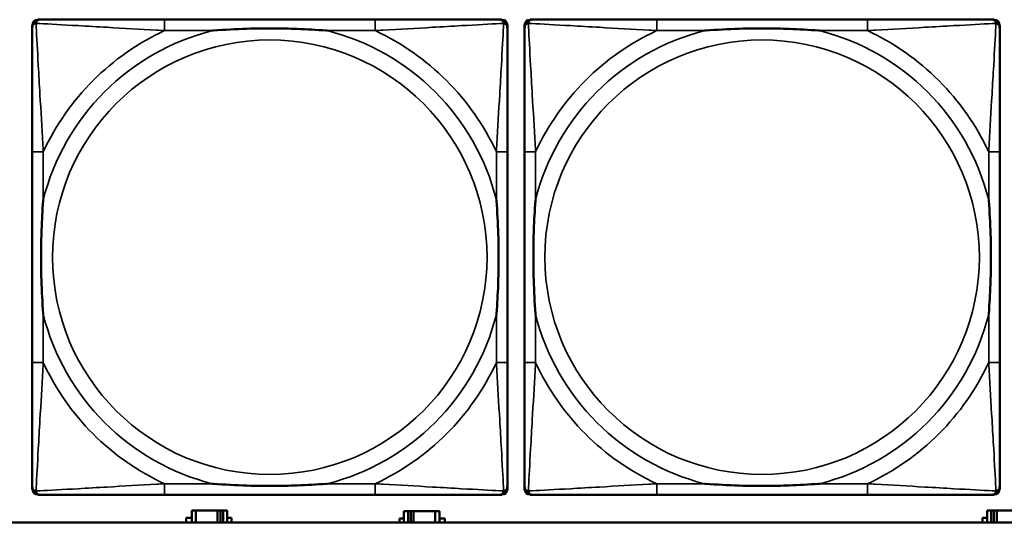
# Model space of a CAD drawing. Header units: inches. Extents: x 1.4 to 53.9, y 1.3 to 58.
# Tile 176 of 227: x 33.6 to 35.1, y 45.2 to 45.9. Entities that reach past the tile are written whole.
import ezdxf

# ---------------------------------------------------------------- set-up
doc = ezdxf.new("R2010")
doc.units = ezdxf.units.IN
doc.header["$MEASUREMENT"] = 0
doc.layers.add('Visible (ANSI)', color=7, linetype='Continuous', lineweight=50)
doc.layers.add('Visible Narrow (ANSI)', color=7, linetype='Continuous', lineweight=35)

msp = doc.modelspace()

# ---------------------------------------------------------------- linework, layer by layer
at = {"layer": 'Visible (ANSI)'}
for p, q in [((33.668, 45.2292), (33.668, 45.8985)), ((33.6759, 45.9064), (33.6798, 45.9064)), ((34.1625, 45.9064), (33.8586, 45.9064)), ((34.3412, 45.9064), (34.3452, 45.9064)), ((34.3531, 45.8985), (34.3531, 45.8946)), ((34.378, 45.2292), (34.378, 45.8985)), ((34.3859, 45.9064), (34.3898, 45.9064)), ((34.8725, 45.9064), (34.5686, 45.9064)), ((35.0512, 45.9064), (35.0552, 45.9064)), ((35.0631, 45.8985), (35.0631, 45.8946)), ((33.668, 45.7158), (33.668, 45.4119)), ((34.3531, 45.4119), (34.3531, 45.7158)), ((34.378, 45.7158), (34.378, 45.4119)), ((35.0631, 45.4119), (35.0631, 45.7158)), ((34.3531, 45.2331), (34.3531, 45.2292)), ((35.0631, 45.2331), (35.0631, 45.2292)), ((34.3452, 45.2213), (33.6759, 45.2213)), ((33.8586, 45.2213), (34.1625, 45.2213)), ((35.0552, 45.2213), (34.3859, 45.2213)), ((34.5686, 45.2213), (34.8725, 45.2213)), ((33.8899, 45.1814), (33.8899, 45.1879)), ((33.8899, 45.1879), (33.898, 45.1879)), ((33.9038, 45.1984), (33.898, 45.1984)), ((33.898, 45.1984), (33.898, 45.1814)), ((33.9038, 45.1984), (33.9351, 45.1984)), ((33.9038, 45.1814), (33.9038, 45.1984)), ((33.9351, 45.1814), (33.9351, 45.1984)), ((33.9351, 45.1984), (33.9392, 45.1984)), ((33.9392, 45.1984), (33.9392, 45.1814)), ((33.9392, 45.1984), (33.9431, 45.1984)), ((33.949, 45.1984), (33.9431, 45.1984)), ((33.9431, 45.1984), (33.9431, 45.1814)), ((33.949, 45.1814), (33.949, 45.1984)), ((33.949, 45.1879), (33.9554, 45.1879)), ((33.9554, 45.1879), (33.9554, 45.1814)), ((34.1975, 45.1814), (34.1975, 45.1869)), ((34.1975, 45.1869), (34.204, 45.1869)), ((34.2098, 45.1974), (34.204, 45.1974)), ((34.204, 45.1974), (34.204, 45.1814)), ((34.2098, 45.1974), (34.2138, 45.1974)), ((34.2098, 45.1814), (34.2098, 45.1974)), ((34.2138, 45.1814), (34.2138, 45.1974)), ((34.2138, 45.1974), (34.2178, 45.1974)), ((34.2178, 45.1974), (34.2178, 45.1814)), ((34.2178, 45.1974), (34.2491, 45.1974)), ((34.2491, 45.1974), (34.2491, 45.1814)), ((34.255, 45.1974), (34.2491, 45.1974)), ((34.255, 45.1814), (34.255, 45.1974)), ((34.255, 45.1869), (34.2631, 45.1869)), ((34.2631, 45.1869), (34.2631, 45.1814)), ((35.0385, 45.1814), (35.0385, 45.1879)), ((35.0385, 45.1879), (35.045, 45.1879)), ((35.0508, 45.1984), (35.045, 45.1984)), ((35.045, 45.1984), (35.045, 45.1814)), ((35.0508, 45.1984), (35.0548, 45.1984)), ((35.0508, 45.1814), (35.0508, 45.1984)), ((35.0548, 45.1814), (35.0548, 45.1984)), ((35.0548, 45.1984), (35.0588, 45.1984)), ((35.0588, 45.1984), (35.0588, 45.1814)), ((35.0588, 45.1984), (35.0901, 45.1984)), ((36.5227, 45.1814), (19.4287, 45.1814))]:
    msp.add_line(p, q, dxfattribs=at)
for centre, radius, start, end in [((33.6759, 45.8985), 0.00787, 90, 180), ((33.6798, 45.8946), 0.0118, 90, 180), ((34.3412, 45.8946), 0.0118, 0, 90), ((34.3452, 45.8985), 0.00787, 0, 90), ((34.3859, 45.8985), 0.00787, 90, 180), ((34.3898, 45.8946), 0.0118, 90, 180), ((35.0512, 45.8946), 0.0118, 0, 90), ((35.0552, 45.8985), 0.00787, 0, 90), ((33.6798, 45.2331), 0.0118, 180, 270), ((33.6759, 45.2292), 0.00787, 180, 270), ((34.3412, 45.2331), 0.0118, 270, 360), ((34.3452, 45.2292), 0.00787, 270, 0), ((34.3898, 45.2331), 0.0118, 180, 270), ((34.3859, 45.2292), 0.00787, 180, 270), ((35.0512, 45.2331), 0.0118, 270, 360), ((35.0552, 45.2292), 0.00787, 270, 0)]:
    msp.add_arc(centre, radius, start, end, dxfattribs=at)
for points, knots in [([(33.668, 45.8946), (33.668, 45.8797), (33.668, 45.8381), (33.668, 45.7974), (33.668, 45.7709), (33.668, 45.743), (33.668, 45.7158)], [-0.5252205, -0.5252205, -0.5252205, -0.5252205, -0.20743, -0.20743, -0.20743, 0, 0, 0, 0]), ([(33.8586, 45.9064), (33.855, 45.9064), (33.8514, 45.9064), (33.8478, 45.9064), (33.8146, 45.9064), (33.7809, 45.9064), (33.75, 45.9064), (33.7231, 45.9064), (33.6976, 45.9064), (33.6841, 45.9064), (33.6825, 45.9064), (33.6811, 45.9064), (33.6798, 45.9064)], [0, 0, 0, 0, 0.0272471, 0.0272471, 0.0272471, 0.2790553, 0.2790553, 0.2790553, 0.4988354, 0.4988354, 0.4988354, 0.5252205, 0.5252205, 0.5252205, 0.5252205]), ([(34.3412, 45.9064), (34.3264, 45.9064), (34.2848, 45.9064), (34.2441, 45.9064), (34.2176, 45.9064), (34.1897, 45.9064), (34.1625, 45.9064)], [-0.5252205, -0.5252205, -0.5252205, -0.5252205, -0.20743, -0.20743, -0.20743, 0, 0, 0, 0]), ([(34.3531, 45.7158), (34.3531, 45.7194), (34.3531, 45.723), (34.3531, 45.7266), (34.3531, 45.7598), (34.3531, 45.7935), (34.3531, 45.8243), (34.3531, 45.8513), (34.3531, 45.8768), (34.3531, 45.8903), (34.3531, 45.8919), (34.3531, 45.8933), (34.3531, 45.8946)], [0, 0, 0, 0, 0.0272471, 0.0272471, 0.0272471, 0.2790553, 0.2790553, 0.2790553, 0.4988354, 0.4988354, 0.4988354, 0.5252205, 0.5252205, 0.5252205, 0.5252205]), ([(34.378, 45.8946), (34.378, 45.8797), (34.378, 45.8381), (34.378, 45.7974), (34.378, 45.7709), (34.378, 45.743), (34.378, 45.7158)], [-0.5252205, -0.5252205, -0.5252205, -0.5252205, -0.20743, -0.20743, -0.20743, 0, 0, 0, 0]), ([(34.5686, 45.9064), (34.565, 45.9064), (34.5614, 45.9064), (34.5578, 45.9064), (34.5246, 45.9064), (34.4909, 45.9064), (34.46, 45.9064), (34.4331, 45.9064), (34.4076, 45.9064), (34.3941, 45.9064), (34.3925, 45.9064), (34.3911, 45.9064), (34.3898, 45.9064)], [0, 0, 0, 0, 0.0272471, 0.0272471, 0.0272471, 0.2790553, 0.2790553, 0.2790553, 0.4988354, 0.4988354, 0.4988354, 0.5252205, 0.5252205, 0.5252205, 0.5252205]), ([(35.0512, 45.9064), (35.0364, 45.9064), (34.9948, 45.9064), (34.9541, 45.9064), (34.9276, 45.9064), (34.8997, 45.9064), (34.8725, 45.9064)], [-0.5252205, -0.5252205, -0.5252205, -0.5252205, -0.20743, -0.20743, -0.20743, 0, 0, 0, 0]), ([(35.0631, 45.7158), (35.0631, 45.7194), (35.0631, 45.723), (35.0631, 45.7266), (35.0631, 45.7598), (35.0631, 45.7935), (35.0631, 45.8243), (35.0631, 45.8513), (35.0631, 45.8768), (35.0631, 45.8903), (35.0631, 45.8919), (35.0631, 45.8933), (35.0631, 45.8946)], [0, 0, 0, 0, 0.0272471, 0.0272471, 0.0272471, 0.2790553, 0.2790553, 0.2790553, 0.4988354, 0.4988354, 0.4988354, 0.5252205, 0.5252205, 0.5252205, 0.5252205]), ([(33.9278, 45.8906), (33.9282, 45.8906), (33.9287, 45.8907), (33.9452, 45.8919), (33.9612, 45.8928), (33.9842, 45.8935), (33.9909, 45.8936), (34.0001, 45.8937), (34.0025, 45.8938), (34.0066, 45.8938), (34.0082, 45.8938), (34.0114, 45.8938), (34.0129, 45.8938), (34.0164, 45.8938), (34.0185, 45.8938), (34.0247, 45.8937), (34.0288, 45.8936), (34.0385, 45.8934), (34.0441, 45.8933), (34.0639, 45.8926), (34.0779, 45.8918), (34.0924, 45.8907), (34.0929, 45.8906), (34.0933, 45.8906)], [-0.416114, -0.416114, -0.416114, -0.416114, -0.4127691, -0.4127691, -0.2896446, -0.2896446, -0.2388934, -0.2388934, -0.2201881, -0.2201881, -0.2080204, -0.2080204, -0.196499, -0.196499, -0.1809939, -0.1809939, -0.149741, -0.149741, -0.1073162, -0.1073162, 0, 0, 0.0033356, 0.0033356, 0.0033356, 0.0033356]), ([(34.6378, 45.8906), (34.6382, 45.8906), (34.6387, 45.8907), (34.6552, 45.8919), (34.6712, 45.8928), (34.6942, 45.8935), (34.7009, 45.8936), (34.7101, 45.8937), (34.7125, 45.8938), (34.7166, 45.8938), (34.7182, 45.8938), (34.7214, 45.8938), (34.7229, 45.8938), (34.7264, 45.8938), (34.7285, 45.8938), (34.7347, 45.8937), (34.7388, 45.8936), (34.7485, 45.8934), (34.7541, 45.8933), (34.7739, 45.8926), (34.7879, 45.8918), (34.8024, 45.8907), (34.8029, 45.8906), (34.8033, 45.8906)], [-0.416114, -0.416114, -0.416114, -0.416114, -0.4127691, -0.4127691, -0.2896446, -0.2896446, -0.2388934, -0.2388934, -0.2201881, -0.2201881, -0.2080204, -0.2080204, -0.196499, -0.196499, -0.1809939, -0.1809939, -0.149741, -0.149741, -0.1073162, -0.1073162, 0, 0, 0.0033356, 0.0033356, 0.0033356, 0.0033356]), ([(33.6838, 45.4811), (33.6837, 45.4815), (33.6837, 45.482), (33.6825, 45.4985), (33.6816, 45.5145), (33.6809, 45.5375), (33.6808, 45.5442), (33.6806, 45.5534), (33.6806, 45.5558), (33.6806, 45.5599), (33.6806, 45.5615), (33.6806, 45.5647), (33.6806, 45.5662), (33.6806, 45.5697), (33.6806, 45.5718), (33.6807, 45.578), (33.6807, 45.5821), (33.6809, 45.5918), (33.6811, 45.5974), (33.6818, 45.6172), (33.6826, 45.6312), (33.6837, 45.6457), (33.6837, 45.6462), (33.6838, 45.6466)], [-0.416114, -0.416114, -0.416114, -0.416114, -0.4127691, -0.4127691, -0.2896446, -0.2896446, -0.2388934, -0.2388934, -0.2201881, -0.2201881, -0.2080204, -0.2080204, -0.196499, -0.196499, -0.1809939, -0.1809939, -0.149741, -0.149741, -0.1073162, -0.1073162, 0, 0, 0.0033356, 0.0033356, 0.0033356, 0.0033356]), ([(34.3373, 45.6466), (34.3373, 45.6462), (34.3374, 45.6457), (34.3386, 45.6292), (34.3395, 45.6132), (34.3402, 45.5902), (34.3403, 45.5835), (34.3404, 45.5743), (34.3405, 45.5719), (34.3405, 45.5678), (34.3405, 45.5662), (34.3405, 45.563), (34.3405, 45.5615), (34.3405, 45.5579), (34.3405, 45.5559), (34.3404, 45.5497), (34.3403, 45.5456), (34.3401, 45.5359), (34.34, 45.5303), (34.3393, 45.5105), (34.3385, 45.4965), (34.3374, 45.482), (34.3373, 45.4815), (34.3373, 45.4811)], [-0.416114, -0.416114, -0.416114, -0.416114, -0.4127691, -0.4127691, -0.2896446, -0.2896446, -0.2388934, -0.2388934, -0.2201881, -0.2201881, -0.2080204, -0.2080204, -0.196499, -0.196499, -0.1809939, -0.1809939, -0.149741, -0.149741, -0.1073162, -0.1073162, 0, 0, 0.0033356, 0.0033356, 0.0033356, 0.0033356]), ([(34.3938, 45.4811), (34.3937, 45.4815), (34.3937, 45.482), (34.3925, 45.4985), (34.3916, 45.5145), (34.3909, 45.5375), (34.3908, 45.5442), (34.3906, 45.5534), (34.3906, 45.5558), (34.3906, 45.5599), (34.3906, 45.5615), (34.3906, 45.5647), (34.3906, 45.5662), (34.3906, 45.5697), (34.3906, 45.5718), (34.3907, 45.578), (34.3907, 45.5821), (34.3909, 45.5918), (34.3911, 45.5974), (34.3918, 45.6172), (34.3926, 45.6312), (34.3937, 45.6457), (34.3937, 45.6462), (34.3938, 45.6466)], [-0.416114, -0.416114, -0.416114, -0.416114, -0.4127691, -0.4127691, -0.2896446, -0.2896446, -0.2388934, -0.2388934, -0.2201881, -0.2201881, -0.2080204, -0.2080204, -0.196499, -0.196499, -0.1809939, -0.1809939, -0.149741, -0.149741, -0.1073162, -0.1073162, 0, 0, 0.0033356, 0.0033356, 0.0033356, 0.0033356]), ([(35.0473, 45.6466), (35.0473, 45.6462), (35.0474, 45.6457), (35.0486, 45.6292), (35.0495, 45.6132), (35.0502, 45.5902), (35.0503, 45.5835), (35.0504, 45.5743), (35.0505, 45.5719), (35.0505, 45.5678), (35.0505, 45.5662), (35.0505, 45.563), (35.0505, 45.5615), (35.0505, 45.5579), (35.0505, 45.5559), (35.0504, 45.5497), (35.0503, 45.5456), (35.0501, 45.5359), (35.05, 45.5303), (35.0493, 45.5105), (35.0485, 45.4965), (35.0474, 45.482), (35.0473, 45.4815), (35.0473, 45.4811)], [-0.416114, -0.416114, -0.416114, -0.416114, -0.4127691, -0.4127691, -0.2896446, -0.2896446, -0.2388934, -0.2388934, -0.2201881, -0.2201881, -0.2080204, -0.2080204, -0.196499, -0.196499, -0.1809939, -0.1809939, -0.149741, -0.149741, -0.1073162, -0.1073162, 0, 0, 0.0033356, 0.0033356, 0.0033356, 0.0033356]), ([(33.668, 45.4119), (33.668, 45.3847), (33.668, 45.3568), (33.668, 45.3303), (33.668, 45.2896), (33.668, 45.248), (33.668, 45.2331)], [3.9382945, 3.9382945, 3.9382945, 3.9382945, 4.1457245, 4.1457245, 4.1457245, 4.463515, 4.463515, 4.463515, 4.463515]), ([(34.3531, 45.2331), (34.3531, 45.248), (34.3531, 45.2896), (34.3531, 45.3303), (34.3531, 45.3568), (34.3531, 45.3847), (34.3531, 45.4119)], [-0.5252205, -0.5252205, -0.5252205, -0.5252205, -0.20743, -0.20743, -0.20743, 0, 0, 0, 0]), ([(34.378, 45.4119), (34.378, 45.3847), (34.378, 45.3568), (34.378, 45.3303), (34.378, 45.2896), (34.378, 45.248), (34.378, 45.2331)], [3.9382945, 3.9382945, 3.9382945, 3.9382945, 4.1457245, 4.1457245, 4.1457245, 4.463515, 4.463515, 4.463515, 4.463515]), ([(35.0631, 45.2331), (35.0631, 45.248), (35.0631, 45.2896), (35.0631, 45.3303), (35.0631, 45.3568), (35.0631, 45.3847), (35.0631, 45.4119)], [-0.5252205, -0.5252205, -0.5252205, -0.5252205, -0.20743, -0.20743, -0.20743, 0, 0, 0, 0]), ([(34.0933, 45.2371), (34.0929, 45.237), (34.0924, 45.237), (34.0779, 45.2359), (34.0639, 45.2351), (34.0441, 45.2344), (34.0385, 45.2343), (34.0288, 45.234), (34.0247, 45.234), (34.0185, 45.2339), (34.0164, 45.2339), (34.0129, 45.2339), (34.0114, 45.2339), (34.0082, 45.2339), (34.0066, 45.2339), (34.0025, 45.2339), (34.0001, 45.234), (33.9909, 45.2341), (33.9842, 45.2342), (33.9612, 45.2349), (33.9452, 45.2358), (33.9287, 45.237), (33.9282, 45.237), (33.9278, 45.2371)], [-0.4149464, -0.4149464, -0.4149464, -0.4149464, -0.41162, -0.41162, -0.3046026, -0.3046026, -0.2622958, -0.2622958, -0.23113, -0.23113, -0.215668, -0.215668, -0.2041787, -0.2041787, -0.1920448, -0.1920448, -0.1733916, -0.1733916, -0.1227817, -0.1227817, 0, 0, 0.0033356, 0.0033356, 0.0033356, 0.0033356]), ([(34.8033, 45.2371), (34.8029, 45.237), (34.8024, 45.237), (34.7879, 45.2359), (34.7739, 45.2351), (34.7541, 45.2344), (34.7485, 45.2343), (34.7388, 45.234), (34.7347, 45.234), (34.7285, 45.2339), (34.7264, 45.2339), (34.7229, 45.2339), (34.7214, 45.2339), (34.7182, 45.2339), (34.7166, 45.2339), (34.7125, 45.2339), (34.7101, 45.234), (34.7009, 45.2341), (34.6942, 45.2342), (34.6712, 45.2349), (34.6552, 45.2358), (34.6387, 45.237), (34.6382, 45.237), (34.6378, 45.2371)], [-0.4149464, -0.4149464, -0.4149464, -0.4149464, -0.41162, -0.41162, -0.3046026, -0.3046026, -0.2622958, -0.2622958, -0.23113, -0.23113, -0.215668, -0.215668, -0.2041787, -0.2041787, -0.1920448, -0.1920448, -0.1733916, -0.1733916, -0.1227817, -0.1227817, 0, 0, 0.0033356, 0.0033356, 0.0033356, 0.0033356]), ([(33.6798, 45.2213), (33.6947, 45.2213), (33.7363, 45.2213), (33.777, 45.2213), (33.8035, 45.2213), (33.8314, 45.2213), (33.8586, 45.2213)], [-0.5252205, -0.5252205, -0.5252205, -0.5252205, -0.20743, -0.20743, -0.20743, 0, 0, 0, 0]), ([(34.1625, 45.2213), (34.1897, 45.2213), (34.2176, 45.2213), (34.2441, 45.2213), (34.2848, 45.2213), (34.3264, 45.2213), (34.3412, 45.2213)], [3.9382945, 3.9382945, 3.9382945, 3.9382945, 4.1457245, 4.1457245, 4.1457245, 4.463515, 4.463515, 4.463515, 4.463515]), ([(34.3898, 45.2213), (34.4047, 45.2213), (34.4463, 45.2213), (34.487, 45.2213), (34.5135, 45.2213), (34.5414, 45.2213), (34.5686, 45.2213)], [-0.5252205, -0.5252205, -0.5252205, -0.5252205, -0.20743, -0.20743, -0.20743, 0, 0, 0, 0]), ([(34.8725, 45.2213), (34.8997, 45.2213), (34.9276, 45.2213), (34.9541, 45.2213), (34.9948, 45.2213), (35.0364, 45.2213), (35.0512, 45.2213)], [3.9382945, 3.9382945, 3.9382945, 3.9382945, 4.1457245, 4.1457245, 4.1457245, 4.463515, 4.463515, 4.463515, 4.463515])]:
    msp.add_open_spline(points, degree=3, knots=knots, dxfattribs=at)
at = {"layer": 'Visible Narrow (ANSI)'}
for p, q in [((33.8586, 45.9064), (33.8586, 45.8906)), ((34.1625, 45.9064), (34.1625, 45.8906)), ((34.5686, 45.9064), (34.5686, 45.8906)), ((34.8725, 45.9064), (34.8725, 45.8906)), ((33.8586, 45.8906), (33.9278, 45.8906)), ((34.0933, 45.8906), (34.1625, 45.8906)), ((34.5686, 45.8906), (34.6378, 45.8906)), ((34.8033, 45.8906), (34.8725, 45.8906)), ((33.6838, 45.7158), (33.668, 45.7158)), ((33.6838, 45.6466), (33.6838, 45.7158)), ((34.3531, 45.7158), (34.3373, 45.7158)), ((34.3373, 45.7158), (34.3373, 45.6466)), ((34.3938, 45.7158), (34.378, 45.7158)), ((34.3938, 45.6466), (34.3938, 45.7158)), ((35.0631, 45.7158), (35.0473, 45.7158)), ((35.0473, 45.7158), (35.0473, 45.6466)), ((33.6838, 45.4119), (33.6838, 45.4811)), ((34.3373, 45.4811), (34.3373, 45.4119)), ((34.3938, 45.4119), (34.3938, 45.4811)), ((35.0473, 45.4811), (35.0473, 45.4119)), ((33.6838, 45.4119), (33.668, 45.4119)), ((34.3531, 45.4119), (34.3373, 45.4119)), ((34.3938, 45.4119), (34.378, 45.4119)), ((35.0631, 45.4119), (35.0473, 45.4119)), ((33.8586, 45.2371), (33.8586, 45.2213)), ((33.9278, 45.2371), (33.8586, 45.2371)), ((34.1625, 45.2371), (34.0933, 45.2371)), ((34.1625, 45.2371), (34.1625, 45.2213)), ((34.5686, 45.2371), (34.5686, 45.2213)), ((34.6378, 45.2371), (34.5686, 45.2371)), ((34.8725, 45.2371), (34.8033, 45.2371)), ((34.8725, 45.2371), (34.8725, 45.2213))]:
    msp.add_line(p, q, dxfattribs=at)
for centre in [(34.0105, 45.5638), (34.7205, 45.5638)]:
    msp.add_circle(centre, 0.3133, dxfattribs=at)
for centre, radius, start, end in [((34.0105, 45.5638), 0.3371, 104.2103, 165.7897), ((34.0105, 45.5638), 0.3604, 114.9407, 155.0593), ((34.0105, 45.5638), 0.3371, 14.2103, 75.7897), ((34.0105, 45.5638), 0.3604, 24.9407, 65.0593), ((34.7205, 45.5638), 0.3371, 104.2103, 165.7897), ((34.7205, 45.5638), 0.3604, 114.9407, 155.0593), ((34.7205, 45.5638), 0.3371, 14.2103, 75.7897), ((34.7205, 45.5638), 0.3604, 24.9407, 65.0593), ((34.0105, 45.5638), 0.3371, 194.2103, 255.7897), ((34.0105, 45.5638), 0.3371, 284.2103, 345.7897), ((34.7205, 45.5638), 0.3371, 194.2103, 255.7897), ((34.7205, 45.5638), 0.3371, 284.2103, 345.7897), ((34.0105, 45.5638), 0.3604, 204.9407, 245.0593), ((34.0105, 45.5638), 0.3604, 294.9407, 335.0593), ((34.7205, 45.5638), 0.3604, 204.9407, 245.0593), ((34.7205, 45.5638), 0.3604, 294.9407, 335.0593)]:
    msp.add_arc(centre, radius, start, end, dxfattribs=at)
for points, knots in [([(33.668, 45.8946), (33.668, 45.8952), (33.6681, 45.8957), (33.6683, 45.8967), (33.6685, 45.8971), (33.6688, 45.8978), (33.669, 45.898), (33.6692, 45.8984), (33.6694, 45.8986), (33.6697, 45.899), (33.6699, 45.8992), (33.6706, 45.8998), (33.6711, 45.9002), (33.6722, 45.9007), (33.6727, 45.9009), (33.6733, 45.9011)], [-0.02627331, -0.02627331, -0.02627331, -0.02627331, -0.02158775, -0.02158775, -0.01736415, -0.01736415, -0.0147244, -0.0147244, -0.01307456, -0.01307456, -0.00977487, -0.00977487, -0.00449537, -0.00449537, 0.00012419, 0.00012419, 0.00012419, 0.00012419]), ([(33.6733, 45.9011), (33.6735, 45.9017), (33.6737, 45.9022), (33.6742, 45.9033), (33.6746, 45.9037), (33.6752, 45.9045), (33.6754, 45.9047), (33.6758, 45.905), (33.676, 45.9051), (33.6764, 45.9054), (33.6766, 45.9056), (33.6772, 45.9059), (33.6777, 45.906), (33.6787, 45.9063), (33.6792, 45.9064), (33.6798, 45.9064)], [-0.00012419, -0.00012419, -0.00012419, -0.00012419, 0.00449537, 0.00449537, 0.00977487, 0.00977487, 0.01307456, 0.01307456, 0.0147244, 0.0147244, 0.01736415, 0.01736415, 0.02158775, 0.02158775, 0.02627331, 0.02627331, 0.02627331, 0.02627331]), ([(33.6838, 45.7158), (33.6836, 45.7196), (33.6834, 45.7233), (33.6818, 45.7507), (33.6804, 45.7749), (33.6782, 45.8127), (33.6774, 45.8268), (33.6754, 45.862), (33.6743, 45.8821), (33.6735, 45.8976), (33.6734, 45.8994), (33.6733, 45.9011)], [0, 0, 0, 0, 0.0278591, 0.0278591, 0.201273, 0.201273, 0.3066357, 0.3066357, 0.475216, 0.475216, 0.5007189, 0.5007189, 0.5007189, 0.5007189]), ([(33.6733, 45.9011), (33.675, 45.901), (33.6768, 45.9009), (33.6923, 45.9001), (33.7124, 45.899), (33.7476, 45.897), (33.7617, 45.8962), (33.7995, 45.894), (33.8237, 45.8925), (33.8511, 45.891), (33.8548, 45.8908), (33.8586, 45.8906)], [-0.5007189, -0.5007189, -0.5007189, -0.5007189, -0.475216, -0.475216, -0.3066357, -0.3066357, -0.201273, -0.201273, -0.0278591, -0.0278591, 0, 0, 0, 0]), ([(34.1625, 45.8906), (34.1663, 45.8908), (34.17, 45.891), (34.1974, 45.8925), (34.2216, 45.894), (34.2594, 45.8962), (34.2735, 45.897), (34.3087, 45.899), (34.3288, 45.9001), (34.3442, 45.9009), (34.3461, 45.901), (34.3478, 45.9011)], [0, 0, 0, 0, 0.0278591, 0.0278591, 0.201273, 0.201273, 0.3066357, 0.3066357, 0.475216, 0.475216, 0.5007189, 0.5007189, 0.5007189, 0.5007189]), ([(34.3478, 45.9011), (34.3477, 45.8994), (34.3476, 45.8976), (34.3468, 45.8821), (34.3457, 45.862), (34.3437, 45.8268), (34.3429, 45.8127), (34.3407, 45.7749), (34.3392, 45.7507), (34.3377, 45.7233), (34.3375, 45.7196), (34.3373, 45.7158)], [-0.5007189, -0.5007189, -0.5007189, -0.5007189, -0.475216, -0.475216, -0.3066357, -0.3066357, -0.201273, -0.201273, -0.0278591, -0.0278591, 0, 0, 0, 0]), ([(34.3412, 45.9064), (34.3419, 45.9064), (34.3424, 45.9063), (34.3434, 45.906), (34.3438, 45.9059), (34.3445, 45.9056), (34.3447, 45.9054), (34.3451, 45.9051), (34.3453, 45.905), (34.3457, 45.9047), (34.3459, 45.9045), (34.3465, 45.9037), (34.3469, 45.9033), (34.3474, 45.9022), (34.3476, 45.9017), (34.3478, 45.9011)], [-0.02627331, -0.02627331, -0.02627331, -0.02627331, -0.02158775, -0.02158775, -0.01736415, -0.01736415, -0.0147244, -0.0147244, -0.01307456, -0.01307456, -0.00977487, -0.00977487, -0.00449537, -0.00449537, 0.00012419, 0.00012419, 0.00012419, 0.00012419]), ([(34.3478, 45.9011), (34.3484, 45.9009), (34.3489, 45.9007), (34.3499, 45.9002), (34.3504, 45.8998), (34.3512, 45.8992), (34.3514, 45.899), (34.3517, 45.8986), (34.3518, 45.8984), (34.3521, 45.898), (34.3522, 45.8978), (34.3526, 45.8971), (34.3527, 45.8967), (34.353, 45.8957), (34.3531, 45.8952), (34.3531, 45.8946)], [-0.00012419, -0.00012419, -0.00012419, -0.00012419, 0.00449537, 0.00449537, 0.00977487, 0.00977487, 0.01307456, 0.01307456, 0.0147244, 0.0147244, 0.01736415, 0.01736415, 0.02158775, 0.02158775, 0.02627331, 0.02627331, 0.02627331, 0.02627331]), ([(34.378, 45.8946), (34.378, 45.8952), (34.3781, 45.8957), (34.3783, 45.8967), (34.3785, 45.8971), (34.3788, 45.8978), (34.379, 45.898), (34.3792, 45.8984), (34.3794, 45.8986), (34.3797, 45.899), (34.3799, 45.8992), (34.3806, 45.8998), (34.3811, 45.9002), (34.3822, 45.9007), (34.3827, 45.9009), (34.3833, 45.9011)], [-0.02627331, -0.02627331, -0.02627331, -0.02627331, -0.02158775, -0.02158775, -0.01736415, -0.01736415, -0.0147244, -0.0147244, -0.01307456, -0.01307456, -0.00977487, -0.00977487, -0.00449537, -0.00449537, 0.00012419, 0.00012419, 0.00012419, 0.00012419]), ([(34.3833, 45.9011), (34.3835, 45.9017), (34.3837, 45.9022), (34.3842, 45.9033), (34.3846, 45.9037), (34.3852, 45.9045), (34.3854, 45.9047), (34.3858, 45.905), (34.386, 45.9051), (34.3864, 45.9054), (34.3866, 45.9056), (34.3872, 45.9059), (34.3877, 45.906), (34.3887, 45.9063), (34.3892, 45.9064), (34.3898, 45.9064)], [-0.00012419, -0.00012419, -0.00012419, -0.00012419, 0.00449537, 0.00449537, 0.00977487, 0.00977487, 0.01307456, 0.01307456, 0.0147244, 0.0147244, 0.01736415, 0.01736415, 0.02158775, 0.02158775, 0.02627331, 0.02627331, 0.02627331, 0.02627331]), ([(34.3938, 45.7158), (34.3936, 45.7196), (34.3934, 45.7233), (34.3918, 45.7507), (34.3904, 45.7749), (34.3882, 45.8127), (34.3874, 45.8268), (34.3854, 45.862), (34.3843, 45.8821), (34.3835, 45.8976), (34.3834, 45.8994), (34.3833, 45.9011)], [0, 0, 0, 0, 0.0278591, 0.0278591, 0.201273, 0.201273, 0.3066357, 0.3066357, 0.475216, 0.475216, 0.5007189, 0.5007189, 0.5007189, 0.5007189]), ([(34.3833, 45.9011), (34.385, 45.901), (34.3868, 45.9009), (34.4023, 45.9001), (34.4224, 45.899), (34.4576, 45.897), (34.4717, 45.8962), (34.5095, 45.894), (34.5337, 45.8925), (34.5611, 45.891), (34.5648, 45.8908), (34.5686, 45.8906)], [-0.5007189, -0.5007189, -0.5007189, -0.5007189, -0.475216, -0.475216, -0.3066357, -0.3066357, -0.201273, -0.201273, -0.0278591, -0.0278591, 0, 0, 0, 0]), ([(34.8725, 45.8906), (34.8763, 45.8908), (34.88, 45.891), (34.9074, 45.8925), (34.9316, 45.894), (34.9694, 45.8962), (34.9835, 45.897), (35.0187, 45.899), (35.0388, 45.9001), (35.0542, 45.9009), (35.0561, 45.901), (35.0578, 45.9011)], [0, 0, 0, 0, 0.0278591, 0.0278591, 0.201273, 0.201273, 0.3066357, 0.3066357, 0.475216, 0.475216, 0.5007189, 0.5007189, 0.5007189, 0.5007189]), ([(35.0578, 45.9011), (35.0577, 45.8994), (35.0576, 45.8976), (35.0568, 45.8821), (35.0557, 45.862), (35.0537, 45.8268), (35.0529, 45.8127), (35.0507, 45.7749), (35.0492, 45.7507), (35.0477, 45.7233), (35.0475, 45.7196), (35.0473, 45.7158)], [-0.5007189, -0.5007189, -0.5007189, -0.5007189, -0.475216, -0.475216, -0.3066357, -0.3066357, -0.201273, -0.201273, -0.0278591, -0.0278591, 0, 0, 0, 0]), ([(35.0512, 45.9064), (35.0519, 45.9064), (35.0524, 45.9063), (35.0534, 45.906), (35.0538, 45.9059), (35.0545, 45.9056), (35.0547, 45.9054), (35.0551, 45.9051), (35.0553, 45.905), (35.0557, 45.9047), (35.0559, 45.9045), (35.0565, 45.9037), (35.0569, 45.9033), (35.0574, 45.9022), (35.0576, 45.9017), (35.0578, 45.9011)], [-0.02627331, -0.02627331, -0.02627331, -0.02627331, -0.02158775, -0.02158775, -0.01736415, -0.01736415, -0.0147244, -0.0147244, -0.01307456, -0.01307456, -0.00977487, -0.00977487, -0.00449537, -0.00449537, 0.00012419, 0.00012419, 0.00012419, 0.00012419]), ([(35.0578, 45.9011), (35.0584, 45.9009), (35.0589, 45.9007), (35.0599, 45.9002), (35.0604, 45.8998), (35.0612, 45.8992), (35.0614, 45.899), (35.0617, 45.8986), (35.0618, 45.8984), (35.0621, 45.898), (35.0622, 45.8978), (35.0626, 45.8971), (35.0627, 45.8967), (35.063, 45.8957), (35.0631, 45.8952), (35.0631, 45.8946)], [-0.00012419, -0.00012419, -0.00012419, -0.00012419, 0.00449537, 0.00449537, 0.00977487, 0.00977487, 0.01307456, 0.01307456, 0.0147244, 0.0147244, 0.01736415, 0.01736415, 0.02158775, 0.02158775, 0.02627331, 0.02627331, 0.02627331, 0.02627331]), ([(33.6733, 45.2266), (33.6734, 45.2283), (33.6735, 45.2301), (33.6743, 45.2456), (33.6754, 45.2657), (33.6774, 45.3009), (33.6782, 45.315), (33.6804, 45.3528), (33.6818, 45.377), (33.6834, 45.4044), (33.6836, 45.4081), (33.6838, 45.4119)], [-4.4390134, -4.4390134, -4.4390134, -4.4390134, -4.4135105, -4.4135105, -4.2449302, -4.2449302, -4.1395675, -4.1395675, -3.9661536, -3.9661536, -3.9382945, -3.9382945, -3.9382945, -3.9382945]), ([(34.3373, 45.4119), (34.3375, 45.4081), (34.3377, 45.4044), (34.3392, 45.377), (34.3407, 45.3528), (34.3429, 45.315), (34.3437, 45.3009), (34.3457, 45.2657), (34.3468, 45.2456), (34.3476, 45.2301), (34.3477, 45.2283), (34.3478, 45.2266)], [0, 0, 0, 0, 0.0278591, 0.0278591, 0.201273, 0.201273, 0.3066357, 0.3066357, 0.475216, 0.475216, 0.5007189, 0.5007189, 0.5007189, 0.5007189]), ([(34.3833, 45.2266), (34.3834, 45.2283), (34.3835, 45.2301), (34.3843, 45.2456), (34.3854, 45.2657), (34.3874, 45.3009), (34.3882, 45.315), (34.3904, 45.3528), (34.3918, 45.377), (34.3934, 45.4044), (34.3936, 45.4081), (34.3938, 45.4119)], [-4.4390134, -4.4390134, -4.4390134, -4.4390134, -4.4135105, -4.4135105, -4.2449302, -4.2449302, -4.1395675, -4.1395675, -3.9661536, -3.9661536, -3.9382945, -3.9382945, -3.9382945, -3.9382945]), ([(35.0473, 45.4119), (35.0475, 45.4081), (35.0477, 45.4044), (35.0492, 45.377), (35.0507, 45.3528), (35.0529, 45.315), (35.0537, 45.3009), (35.0557, 45.2657), (35.0568, 45.2456), (35.0576, 45.2301), (35.0577, 45.2283), (35.0578, 45.2266)], [0, 0, 0, 0, 0.0278591, 0.0278591, 0.201273, 0.201273, 0.3066357, 0.3066357, 0.475216, 0.475216, 0.5007189, 0.5007189, 0.5007189, 0.5007189]), ([(33.6733, 45.2266), (33.6727, 45.2268), (33.6722, 45.227), (33.6711, 45.2275), (33.6706, 45.2279), (33.6699, 45.2285), (33.6697, 45.2287), (33.6694, 45.2291), (33.6692, 45.2293), (33.669, 45.2297), (33.6688, 45.2299), (33.6685, 45.2306), (33.6683, 45.231), (33.6681, 45.232), (33.668, 45.2325), (33.668, 45.2331)], [-0.00012419, -0.00012419, -0.00012419, -0.00012419, 0.00449537, 0.00449537, 0.00977487, 0.00977487, 0.01307456, 0.01307456, 0.0147244, 0.0147244, 0.01736415, 0.01736415, 0.02158775, 0.02158775, 0.02627331, 0.02627331, 0.02627331, 0.02627331]), ([(33.8586, 45.2371), (33.8548, 45.2369), (33.8511, 45.2367), (33.8237, 45.2351), (33.7995, 45.2337), (33.7617, 45.2315), (33.7476, 45.2307), (33.7124, 45.2287), (33.6923, 45.2276), (33.6768, 45.2268), (33.675, 45.2267), (33.6733, 45.2266)], [0, 0, 0, 0, 0.0278591, 0.0278591, 0.201273, 0.201273, 0.3066357, 0.3066357, 0.475216, 0.475216, 0.5007189, 0.5007189, 0.5007189, 0.5007189]), ([(34.3478, 45.2266), (34.3461, 45.2267), (34.3442, 45.2268), (34.3288, 45.2276), (34.3087, 45.2287), (34.2735, 45.2307), (34.2594, 45.2315), (34.2216, 45.2337), (34.1974, 45.2351), (34.17, 45.2367), (34.1663, 45.2369), (34.1625, 45.2371)], [-4.4390134, -4.4390134, -4.4390134, -4.4390134, -4.4135105, -4.4135105, -4.2449302, -4.2449302, -4.1395675, -4.1395675, -3.9661536, -3.9661536, -3.9382945, -3.9382945, -3.9382945, -3.9382945]), ([(34.3531, 45.2331), (34.3531, 45.2325), (34.353, 45.232), (34.3527, 45.231), (34.3526, 45.2306), (34.3522, 45.2299), (34.3521, 45.2297), (34.3518, 45.2293), (34.3517, 45.2291), (34.3514, 45.2287), (34.3512, 45.2285), (34.3504, 45.2279), (34.3499, 45.2275), (34.3489, 45.227), (34.3484, 45.2268), (34.3478, 45.2266)], [-0.02627331, -0.02627331, -0.02627331, -0.02627331, -0.02158775, -0.02158775, -0.01736415, -0.01736415, -0.0147244, -0.0147244, -0.01307456, -0.01307456, -0.00977487, -0.00977487, -0.00449537, -0.00449537, 0.00012419, 0.00012419, 0.00012419, 0.00012419]), ([(34.3833, 45.2266), (34.3827, 45.2268), (34.3822, 45.227), (34.3811, 45.2275), (34.3806, 45.2279), (34.3799, 45.2285), (34.3797, 45.2287), (34.3794, 45.2291), (34.3792, 45.2293), (34.379, 45.2297), (34.3788, 45.2299), (34.3785, 45.2306), (34.3783, 45.231), (34.3781, 45.232), (34.378, 45.2325), (34.378, 45.2331)], [-0.00012419, -0.00012419, -0.00012419, -0.00012419, 0.00449537, 0.00449537, 0.00977487, 0.00977487, 0.01307456, 0.01307456, 0.0147244, 0.0147244, 0.01736415, 0.01736415, 0.02158775, 0.02158775, 0.02627331, 0.02627331, 0.02627331, 0.02627331]), ([(34.5686, 45.2371), (34.5648, 45.2369), (34.5611, 45.2367), (34.5337, 45.2351), (34.5095, 45.2337), (34.4717, 45.2315), (34.4576, 45.2307), (34.4224, 45.2287), (34.4023, 45.2276), (34.3868, 45.2268), (34.385, 45.2267), (34.3833, 45.2266)], [0, 0, 0, 0, 0.0278591, 0.0278591, 0.201273, 0.201273, 0.3066357, 0.3066357, 0.475216, 0.475216, 0.5007189, 0.5007189, 0.5007189, 0.5007189]), ([(35.0578, 45.2266), (35.0561, 45.2267), (35.0542, 45.2268), (35.0388, 45.2276), (35.0187, 45.2287), (34.9835, 45.2307), (34.9694, 45.2315), (34.9316, 45.2337), (34.9074, 45.2351), (34.88, 45.2367), (34.8763, 45.2369), (34.8725, 45.2371)], [-4.4390134, -4.4390134, -4.4390134, -4.4390134, -4.4135105, -4.4135105, -4.2449302, -4.2449302, -4.1395675, -4.1395675, -3.9661536, -3.9661536, -3.9382945, -3.9382945, -3.9382945, -3.9382945]), ([(35.0631, 45.2331), (35.0631, 45.2325), (35.063, 45.232), (35.0627, 45.231), (35.0626, 45.2306), (35.0622, 45.2299), (35.0621, 45.2297), (35.0618, 45.2293), (35.0617, 45.2291), (35.0614, 45.2287), (35.0612, 45.2285), (35.0604, 45.2279), (35.0599, 45.2275), (35.0589, 45.227), (35.0584, 45.2268), (35.0578, 45.2266)], [-0.02627331, -0.02627331, -0.02627331, -0.02627331, -0.02158775, -0.02158775, -0.01736415, -0.01736415, -0.0147244, -0.0147244, -0.01307456, -0.01307456, -0.00977487, -0.00977487, -0.00449537, -0.00449537, 0.00012419, 0.00012419, 0.00012419, 0.00012419]), ([(33.6798, 45.2213), (33.6792, 45.2213), (33.6787, 45.2214), (33.6777, 45.2216), (33.6772, 45.2218), (33.6766, 45.2221), (33.6764, 45.2223), (33.676, 45.2225), (33.6758, 45.2227), (33.6754, 45.223), (33.6752, 45.2232), (33.6746, 45.2239), (33.6742, 45.2244), (33.6737, 45.2255), (33.6735, 45.226), (33.6733, 45.2266)], [-0.02627331, -0.02627331, -0.02627331, -0.02627331, -0.02158775, -0.02158775, -0.01736415, -0.01736415, -0.0147244, -0.0147244, -0.01307456, -0.01307456, -0.00977487, -0.00977487, -0.00449537, -0.00449537, 0.00012419, 0.00012419, 0.00012419, 0.00012419]), ([(34.3478, 45.2266), (34.3476, 45.226), (34.3474, 45.2255), (34.3469, 45.2244), (34.3465, 45.2239), (34.3459, 45.2232), (34.3457, 45.223), (34.3453, 45.2227), (34.3451, 45.2225), (34.3447, 45.2223), (34.3445, 45.2221), (34.3438, 45.2218), (34.3434, 45.2216), (34.3424, 45.2214), (34.3419, 45.2213), (34.3412, 45.2213)], [-0.00012419, -0.00012419, -0.00012419, -0.00012419, 0.00449537, 0.00449537, 0.00977487, 0.00977487, 0.01307456, 0.01307456, 0.0147244, 0.0147244, 0.01736415, 0.01736415, 0.02158775, 0.02158775, 0.02627331, 0.02627331, 0.02627331, 0.02627331]), ([(34.3898, 45.2213), (34.3892, 45.2213), (34.3887, 45.2214), (34.3877, 45.2216), (34.3872, 45.2218), (34.3866, 45.2221), (34.3864, 45.2223), (34.386, 45.2225), (34.3858, 45.2227), (34.3854, 45.223), (34.3852, 45.2232), (34.3846, 45.2239), (34.3842, 45.2244), (34.3837, 45.2255), (34.3835, 45.226), (34.3833, 45.2266)], [-0.02627331, -0.02627331, -0.02627331, -0.02627331, -0.02158775, -0.02158775, -0.01736415, -0.01736415, -0.0147244, -0.0147244, -0.01307456, -0.01307456, -0.00977487, -0.00977487, -0.00449537, -0.00449537, 0.00012419, 0.00012419, 0.00012419, 0.00012419]), ([(35.0578, 45.2266), (35.0576, 45.226), (35.0574, 45.2255), (35.0569, 45.2244), (35.0565, 45.2239), (35.0559, 45.2232), (35.0557, 45.223), (35.0553, 45.2227), (35.0551, 45.2225), (35.0547, 45.2223), (35.0545, 45.2221), (35.0538, 45.2218), (35.0534, 45.2216), (35.0524, 45.2214), (35.0519, 45.2213), (35.0512, 45.2213)], [-0.00012419, -0.00012419, -0.00012419, -0.00012419, 0.00449537, 0.00449537, 0.00977487, 0.00977487, 0.01307456, 0.01307456, 0.0147244, 0.0147244, 0.01736415, 0.01736415, 0.02158775, 0.02158775, 0.02627331, 0.02627331, 0.02627331, 0.02627331])]:
    msp.add_open_spline(points, degree=3, knots=knots, dxfattribs=at)

doc.saveas('drawing.dxf')
